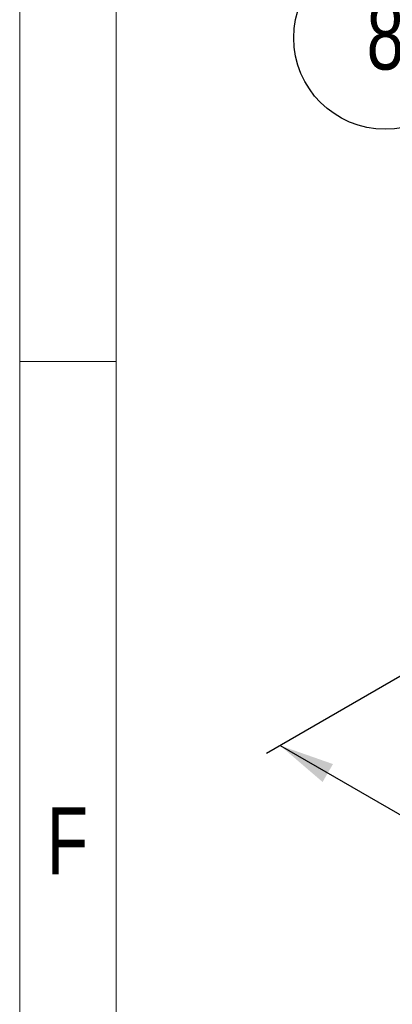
# Model space of a CAD drawing. Header units: millimetres. Extents: x 195 to 7681, y 65 to 5395.
# Tile 13 of 80: x 195 to 446, y 3596 to 4261. Entities that reach past the tile are written whole.
import ezdxf

# ---------------------------------------------------------------- set-up
doc = ezdxf.new("R2010")
doc.units = ezdxf.units.MM
doc.layers.add('COTAS', color=1, linetype='Continuous')
doc.styles.add('SLDTEXTSTYLE3', font='TXT', dxfattribs={"width": 0.75})
doc.styles.add('SLDTEXTSTYLE4', font='TXT', dxfattribs={"width": 0.605})
doc.dimstyles.new('SLDDIMSTYLE0', dxfattribs={"dimtxt": 45.5, "dimasz": 45.5, "dimexe": 0, "dimexo": 0.0625, "dimgap": 11.375, "dimtad": 1, "dimdec": 0, "dimrnd": 1e-09, "dimzin": 12, "dimdsep": 46, "dimtxsty": 'SLDTEXTSTYLE4', "dimsah": 1, "dimcen": 0.09, "dimadec": 0, "dimazin": 3, "dimtfac": 1, "dimtdec": 0, "dimtofl": 0, "dimtmove": 0, "dimatfit": 3, "dimfxl": 1, "dimfrac": 2, "dimtolj": 1, "dimtzin": 12, "dimarcsym": 0})

# ---------------------------------------------------------------- blocks, each defined once
blk = doc.blocks.new('_D_2')
at = {"layer": 'COTAS', "ltscale": 13, "transparency": 16777216}
for p, q in [((675.29, 3946.24), (361.5, 3765.09)), ((370.69, 3770.4), (1156.61, 3316.69)), ((1461.21, 3492.54), (1147.41, 3311.39))]:
    blk.add_line(p, q, dxfattribs=at)
for points in [[(370.69, 3770.4), (399.36, 3745.76), (406.36, 3757.88)], [(1156.61, 3316.69), (1127.93, 3341.33), (1120.93, 3329.21)]]:
    blk.add_solid(points, dxfattribs=at)
at = {"layer": 'COTAS', "ltscale": 13, "transparency": 16777216, "insert": (732.77, 3629.1), "char_height": 45.5, "attachment_point": 1, "rotation": 330.00269, "style": 'SLDTEXTSTYLE4'}
blk.add_mtext('1111', dxfattribs=at)
blk = doc.blocks.new('SW_NOTE_0_37')
at = {"layer": 'COTAS', "color": 0, "ltscale": 13}
blk.add_circle((-36.57, 49.8), 61.78, dxfattribs=at)
at = {"layer": 'COTAS', "color": 0, "ltscale": 13, "insert": (-36.51, 73.91), "char_height": 45.5, "attachment_point": 2, "style": 'SLDTEXTSTYLE3'}
blk.add_mtext('8', dxfattribs=at)

msp = doc.modelspace()

# ---------------------------------------------------------------- linework, layer by layer
at = {"color": 7, "linetype": 'Continuous', "lineweight": 18, "ltscale": 13}
for p, q in [((195, 65), (195, 5395)), ((260, 130), (260, 5330)), ((260, 4030), (195, 4030)), ((260, 4030), (195, 4030))]:
    msp.add_line(p, q, dxfattribs=at)

# ---------------------------------------------------------------- block references
at = {"layer": 'COTAS', "ltscale": 13}
msp.add_blockref('SW_NOTE_0_37', (478.23, 4198.89), dxfattribs=at)

# ---------------------------------------------------------------- texts
at = {"color": 7, "linetype": 'Continuous', "lineweight": 0, "ltscale": 13, "insert": (227.15, 3728.74), "char_height": 45.5, "attachment_point": 2, "style": 'SLDTEXTSTYLE3'}
msp.add_mtext('F', dxfattribs=at)

# ---------------------------------------------------------------- dimensions: what is measured, and where the dimension line sits
at = {"layer": 'COTAS', "ltscale": 13}
dim = msp.add_linear_dim(base=(1156.61, 3316.69), p1=(684.48, 3951.54), p2=(1470.4, 3497.84), angle=330.00269, dimstyle='SLDDIMSTYLE0', dxfattribs=at)
dim.commit()
dim.dimension.update_dxf_attribs({"geometry": '_D_2', "text_midpoint": (763.65, 3543.55), "dimtype": 160})

doc.saveas('drawing.dxf')
